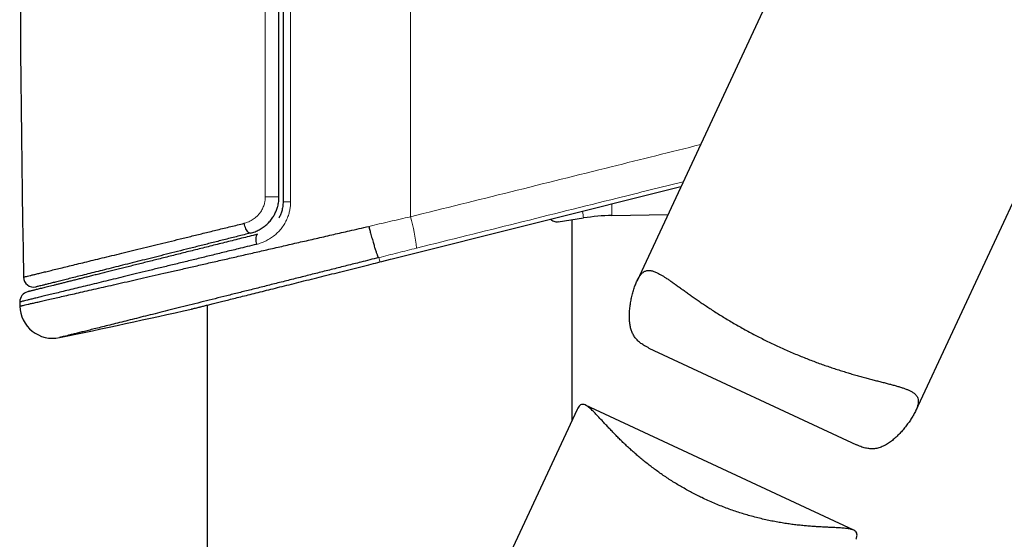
# Model space of a CAD drawing. Header units: millimetres. Extents: x 8 to 1132, y 12 to 2282.
# Tile 49 of 54: x 938 to 986, y 1897 to 1922. Entities that reach past the tile are written whole.
import ezdxf

# ---------------------------------------------------------------- set-up
doc = ezdxf.new("R2010")
doc.units = ezdxf.units.MM

msp = doc.modelspace()

# ---------------------------------------------------------------- linework, layer by layer
at = {"color": 7, "linetype": 'Continuous', "lineweight": 30}
for p, q in [((977.943, 1930.28), (968.242, 1909.477)), ((981.837, 1903.137), (990.707, 1922.16)), ((956.295, 1910.542), (970.381, 1914.063)), ((964.396, 1912.34), (965.633, 1912.536)), ((965.073, 1902.681), (965.073, 1912.447)), ((967.016, 1912.657), (969.748, 1912.706)), ((955.598, 1910.367), (955.697, 1910.391)), ((955.697, 1910.391), (955.796, 1910.416)), ((955.795, 1910.416), (956.214, 1910.521)), ((956.214, 1910.521), (956.295, 1910.541)), ((947.273, 1908.286), (947.273, 1866.241)), ((968.823, 1906.195), (978.947, 1901.474)), ((965.316, 1903.203), (953.483, 1877.825)), ((978.811, 1897.308), (965.721, 1903.412))]:
    msp.add_line(p, q, dxfattribs=at)
at = {"color": 8, "linetype": 'Continuous', "lineweight": 0}
for p, q in [((956.295, 1910.541), (970.381, 1914.064)), ((955.597, 1910.366), (955.696, 1910.391)), ((955.634, 1910.601), (955.643, 1910.604)), ((955.696, 1910.391), (955.795, 1910.416)), ((956.214, 1910.521), (956.295, 1910.541)), ((956.295, 1910.541), (956.295, 1910.541))]:
    msp.add_line(p, q, dxfattribs=at)
at = {"color": 8, "linetype": 'Continuous', "lineweight": 0, "flags": 128}
msp.add_lwpolyline([(957.182, 1955.212), (957.186, 1951.338), (957.189, 1947.464), (957.191, 1943.59), (957.193, 1939.715), (957.194, 1935.841), (957.194, 1931.966), (957.194, 1928.091), (957.193, 1924.217), (957.192, 1920.342), (957.19, 1916.468), (957.187, 1912.594)], dxfattribs=at)
at = {"color": 7, "linetype": 'Continuous', "lineweight": 30, "flags": 128}
for points in [[(949.383, 1911.798), (949.354, 1911.799), (949.322, 1911.811), (949.29, 1911.832), (949.257, 1911.864), (949.224, 1911.904), (949.193, 1911.953), (949.163, 1912.008), (949.135, 1912.07), (949.11, 1912.136), (949.089, 1912.205), (949.071, 1912.276)], [(949.731, 1911.742), (949.713, 1911.734), (949.691, 1911.713), (949.672, 1911.682), (949.658, 1911.641), (949.648, 1911.59), (949.643, 1911.532), (949.644, 1911.467), (949.649, 1911.397), (949.659, 1911.324), (949.673, 1911.249)], [(938.131, 1908.441), (938.132, 1908.415), (938.132, 1908.39), (938.132, 1908.365), (938.133, 1908.34), (938.133, 1908.315), (938.134, 1908.29), (938.134, 1908.265), (938.135, 1908.24)]]:
    msp.add_lwpolyline(points, dxfattribs=at)
at = {"color": 7, "linetype": 'Continuous', "lineweight": 30}
for centre, radius, start, end in [((2198.068, 1931.319), 1259.945, 178.987731, 180.985301), ((967.195, 1902.658), 10, 91.0252, 98.9864), ((938.81, 1909.66), 0.5, 180.8668, 282.0493), ((938.631, 1908.45), 0.5, 103.9949, 181.0513), ((939.734, 1908.269), 1.6, 181.0507, 281.7303), ((857.273, 2305.479), 407.28, 281.72816, 282.65674)]:
    msp.add_arc(centre, radius, start, end, dxfattribs=at)
at = {"color": 8, "linetype": 'Continuous', "lineweight": 0}
for centre, radius, start, end in [((950.308, 1925.951), 12.391, 269.0557, 272.1508), ((951.264, 1918.826), 5.507, 266.976, 270.7924), ((1060.518, 1914.796), 93.526, 180.96797, 181.31057), ((984.912, 1915.874), 19.566, 188.8649, 189.8237), ((949.115, 1910.214), 8.415, 5.8157, 16.4246)]:
    msp.add_arc(centre, radius, start, end, dxfattribs=at)
at = {"color": 7, "linetype": 'Continuous', "lineweight": 30}
for points, knots in [([(950.973, 1952.277), (950.973, 1950.877), (950.973, 1948.03), (950.973, 1943.734), (950.973, 1939.391), (950.973, 1935.048), (950.973, 1930.704), (950.973, 1926.36), (950.973, 1922.015), (950.973, 1917.671), (950.973, 1914.775), (950.973, 1913.327)], [0, 0, 0, 0, 0.107823, 0.219331, 0.330839, 0.442352, 0.553866, 0.665397, 0.776927, 0.888464, 1, 1, 1, 1]), ([(950.773, 1913.568), (950.773, 1914.956), (950.773, 1917.77), (950.773, 1922.009), (950.773, 1926.286), (950.773, 1930.563), (950.773, 1934.84), (950.773, 1939.118), (950.773, 1943.396), (950.773, 1947.673), (950.773, 1950.525), (950.773, 1951.951)], [0, 0, 0, 0, 0.108506, 0.219928, 0.33135, 0.442778, 0.554206, 0.665652, 0.777097, 0.888549, 1, 1, 1, 1]), ([(979.134, 1928.723), (979.191, 1928.646), (979.349, 1928.433), (979.598, 1928.125), (979.875, 1927.796), (980.132, 1927.507), (980.397, 1927.221), (980.674, 1926.937), (980.961, 1926.657), (981.258, 1926.38), (981.564, 1926.109), (981.88, 1925.843), (982.204, 1925.584), (982.536, 1925.331), (982.876, 1925.086), (983.226, 1924.847), (983.583, 1924.616), (983.95, 1924.392), (984.322, 1924.178), (984.711, 1923.967), (985.117, 1923.761), (985.539, 1923.562), (985.963, 1923.376), (986.393, 1923.201), (986.826, 1923.039), (987.262, 1922.89), (987.695, 1922.755), (988.122, 1922.634), (988.539, 1922.529), (988.947, 1922.436), (989.348, 1922.355), (989.745, 1922.285), (990.136, 1922.227), (990.519, 1922.178), (990.891, 1922.139), (991.232, 1922.112), (991.541, 1922.093), (991.822, 1922.081), (992.092, 1922.074), (992.352, 1922.071), (992.602, 1922.072), (992.84, 1922.077), (993.065, 1922.085), (993.268, 1922.094), (993.449, 1922.105), (993.611, 1922.116), (993.76, 1922.128), (993.896, 1922.14), (994.018, 1922.152), (994.126, 1922.164), (994.218, 1922.174), (994.292, 1922.183), (994.351, 1922.19), (994.376, 1922.194), (994.388, 1922.195)], [0, 0, 0, 0, 0.013635, 0.037865, 0.055642, 0.073418, 0.09128, 0.109142, 0.12729, 0.145437, 0.163692, 0.181947, 0.200309, 0.218671, 0.237159, 0.255646, 0.274541, 0.293436, 0.312476, 0.331516, 0.352487, 0.373459, 0.394627, 0.415794, 0.437568, 0.459343, 0.481317, 0.503292, 0.524705, 0.546119, 0.567699, 0.58928, 0.611362, 0.633444, 0.65569, 0.677937, 0.696495, 0.715053, 0.733707, 0.752361, 0.771322, 0.790283, 0.809356, 0.828429, 0.845333, 0.862236, 0.879234, 0.896232, 0.913549, 0.930865, 0.948302, 0.96574, 0.982979, 1, 1, 1, 1]), ([(949.383, 1911.798), (949.458, 1911.819), (949.605, 1911.861), (949.812, 1911.958), (950.005, 1912.077), (950.183, 1912.22), (950.341, 1912.385), (950.472, 1912.56), (950.576, 1912.738), (950.656, 1912.917), (950.72, 1913.115), (950.764, 1913.333), (950.77, 1913.49), (950.773, 1913.568)], [0, 0, 0, 0, 0.098781, 0.19324, 0.288046, 0.382483, 0.476758, 0.571026, 0.65049, 0.730188, 0.809642, 0.904823, 1, 1, 1, 1]), ([(950.973, 1913.327), (950.97, 1913.249), (950.963, 1913.093), (950.914, 1912.88), (950.847, 1912.688), (950.789, 1912.578), (950.76, 1912.523)], [0, 0, 0, 0, 0.275463, 0.550961, 0.775064, 1, 1, 1, 1]), ([(938.313, 1909.653), (938.313, 1909.653), (938.312, 1909.652), (938.343, 1909.66), (938.405, 1909.675), (938.499, 1909.698), (938.623, 1909.728), (938.775, 1909.765), (938.953, 1909.808), (939.159, 1909.858), (939.396, 1909.916), (939.662, 1909.981), (939.958, 1910.053), (940.283, 1910.132), (940.633, 1910.217), (941.005, 1910.308), (941.399, 1910.404), (941.818, 1910.506), (942.264, 1910.614), (942.737, 1910.729), (943.236, 1910.851), (943.757, 1910.978), (944.291, 1911.109), (944.834, 1911.241), (945.386, 1911.376), (945.954, 1911.514), (946.543, 1911.658), (947.15, 1911.807), (947.776, 1911.96), (948.415, 1912.116), (948.852, 1912.223), (949.071, 1912.276)], [0, 0, 0, 0, 0.019497, 0.054841, 0.090184, 0.125786, 0.161388, 0.195749, 0.230109, 0.264706, 0.299302, 0.334635, 0.369968, 0.405553, 0.441138, 0.475845, 0.510551, 0.545491, 0.58043, 0.616094, 0.651758, 0.687668, 0.723578, 0.757599, 0.79162, 0.825848, 0.860077, 0.894949, 0.92982, 0.96491, 1, 1, 1, 1]), ([(964.396, 1912.34), (964.363, 1912.338), (964.298, 1912.333), (964.193, 1912.362), (964.097, 1912.406), (964.036, 1912.453), (964.012, 1912.471)], [0, 0, 0, 0, 0.2730768, 0.5471669, 0.8202371, 1, 1, 1, 1]), ([(938.135, 1908.24), (938.135, 1908.24), (938.132, 1908.239), (938.142, 1908.241), (938.169, 1908.247), (938.217, 1908.258), (938.289, 1908.275), (938.392, 1908.298), (938.53, 1908.329), (938.697, 1908.367), (938.894, 1908.412), (939.122, 1908.464), (939.381, 1908.523), (939.67, 1908.589), (939.986, 1908.66), (940.329, 1908.738), (940.697, 1908.822), (941.093, 1908.912), (941.518, 1909.009), (941.971, 1909.112), (942.453, 1909.222), (942.96, 1909.338), (943.486, 1909.458), (944.027, 1909.581), (944.583, 1909.708), (945.16, 1909.839), (945.759, 1909.976), (946.38, 1910.118), (947.024, 1910.265), (947.684, 1910.416), (948.359, 1910.57), (949.045, 1910.727), (949.744, 1910.887), (950.454, 1911.05), (951.182, 1911.216), (951.922, 1911.386), (952.677, 1911.559), (953.44, 1911.734), (954.11, 1911.888), (954.682, 1912.019), (954.998, 1912.091), (955.156, 1912.128)], [0, 0, 0, 0, 0.000016, 0.021204, 0.042415, 0.063698, 0.085003, 0.111316, 0.137628, 0.16412, 0.190613, 0.21767, 0.244727, 0.271978, 0.299229, 0.326202, 0.353175, 0.380336, 0.407497, 0.435245, 0.462993, 0.490941, 0.51889, 0.545915, 0.572941, 0.600146, 0.627352, 0.655119, 0.682885, 0.710843, 0.738801, 0.766574, 0.794347, 0.822308, 0.850269, 0.878815, 0.907362, 0.936109, 0.964856, 0.982422, 1, 1, 1, 1]), ([(949.383, 1911.798), (949.176, 1911.745), (948.763, 1911.641), (948.155, 1911.489), (947.56, 1911.339), (946.972, 1911.191), (946.394, 1911.046), (945.826, 1910.903), (945.275, 1910.765), (944.742, 1910.631), (944.228, 1910.502), (943.733, 1910.378), (943.259, 1910.259), (942.801, 1910.145), (942.361, 1910.034), (941.941, 1909.929), (941.545, 1909.83), (941.178, 1909.738), (940.841, 1909.654), (940.533, 1909.577), (940.251, 1909.506), (939.991, 1909.441), (939.756, 1909.382), (939.548, 1909.33), (939.368, 1909.285), (939.218, 1909.248), (939.099, 1909.218), (939.008, 1909.195), (938.947, 1909.18), (938.914, 1909.172), (938.914, 1909.172), (938.914, 1909.172)], [0, 0, 0, 0, 0.034137, 0.068299, 0.10246, 0.136597, 0.171582, 0.206595, 0.241608, 0.276593, 0.311408, 0.346252, 0.381096, 0.415911, 0.451683, 0.487486, 0.523288, 0.559059, 0.593512, 0.627993, 0.662475, 0.696927, 0.732356, 0.767816, 0.803276, 0.838705, 0.873142, 0.90761, 0.942078, 0.976515, 1, 1, 1, 1]), ([(955.156, 1912.128), (955.171, 1912.067), (955.195, 1911.974), (955.23, 1911.84), (955.261, 1911.725), (955.294, 1911.602), (955.328, 1911.481), (955.361, 1911.365), (955.393, 1911.255), (955.424, 1911.152), (955.454, 1911.055), (955.482, 1910.966), (955.509, 1910.886), (955.533, 1910.815), (955.556, 1910.753), (955.577, 1910.701), (955.595, 1910.659), (955.61, 1910.629), (955.624, 1910.608), (955.63, 1910.603), (955.634, 1910.601)], [0, 0, 0, 0, 0.076454, 0.117446, 0.171627, 0.226185, 0.28193, 0.338084, 0.392266, 0.446824, 0.502568, 0.558723, 0.612905, 0.667463, 0.723207, 0.779361, 0.833543, 0.888101, 0.943846, 1, 1, 1, 1]), ([(949.732, 1911.742), (949.658, 1911.723), (949.458, 1911.673), (949.134, 1911.592), (948.761, 1911.498), (948.393, 1911.406), (948.03, 1911.315), (947.671, 1911.225), (947.316, 1911.136), (946.966, 1911.048), (946.621, 1910.962), (946.281, 1910.877), (945.947, 1910.793), (945.618, 1910.711), (945.295, 1910.63), (944.976, 1910.55), (944.664, 1910.472), (944.358, 1910.395), (944.058, 1910.32), (943.766, 1910.247), (943.48, 1910.176), (943.202, 1910.106), (942.93, 1910.038), (942.666, 1909.972), (942.409, 1909.908), (942.159, 1909.845), (941.916, 1909.785), (941.681, 1909.726), (941.453, 1909.669), (941.233, 1909.614), (941.021, 1909.561), (940.817, 1909.51), (940.621, 1909.461), (940.432, 1909.414), (940.252, 1909.369), (940.08, 1909.326), (939.918, 1909.286), (939.765, 1909.248), (939.62, 1909.212), (939.484, 1909.178), (939.356, 1909.146), (939.237, 1909.116), (939.127, 1909.089), (939.026, 1909.063), (938.933, 1909.04), (938.85, 1909.02), (938.775, 1909.001), (938.71, 1908.985), (938.654, 1908.971), (938.607, 1908.959), (938.569, 1908.95), (938.54, 1908.942), (938.521, 1908.938), (938.511, 1908.935), (938.51, 1908.935), (938.51, 1908.935)], [0, 0, 0, 0, 0.011338, 0.03099, 0.050632, 0.070153, 0.089666, 0.109169, 0.128658, 0.148132, 0.167586, 0.18702, 0.206447, 0.225842, 0.245251, 0.264677, 0.284101, 0.303503, 0.322867, 0.342179, 0.361421, 0.380603, 0.399834, 0.419015, 0.438161, 0.457289, 0.476413, 0.495546, 0.514702, 0.533909, 0.552894, 0.571958, 0.591079, 0.610221, 0.629338, 0.648391, 0.667343, 0.686164, 0.704981, 0.723943, 0.742864, 0.761758, 0.780641, 0.79953, 0.818435, 0.837372, 0.856331, 0.875134, 0.893964, 0.912824, 0.931699, 0.950572, 0.969424, 0.988238, 1, 1, 1, 1]), ([(949.673, 1911.249), (949.524, 1911.212), (949.225, 1911.139), (948.705, 1911.012), (948.117, 1910.869), (947.465, 1910.71), (946.826, 1910.554), (946.196, 1910.401), (945.578, 1910.25), (944.973, 1910.103), (944.385, 1909.96), (943.828, 1909.824), (943.3, 1909.696), (942.802, 1909.575), (942.324, 1909.458), (941.864, 1909.347), (941.424, 1909.24), (941.005, 1909.138), (940.611, 1909.042), (940.247, 1908.954), (939.914, 1908.873), (939.611, 1908.799), (939.333, 1908.732), (939.081, 1908.671), (938.856, 1908.616), (938.659, 1908.569), (938.492, 1908.528), (938.358, 1908.496), (938.256, 1908.471), (938.183, 1908.453), (938.143, 1908.444), (938.126, 1908.439), (938.131, 1908.441), (938.131, 1908.441)], [0, 0, 0, 0, 0.0225451, 0.0451057, 0.0793672, 0.1136287, 0.1481119, 0.182595, 0.2177825, 0.25297, 0.2884041, 0.3238381, 0.3573207, 0.3908032, 0.424504, 0.4582048, 0.4925998, 0.5269948, 0.561633, 0.5962712, 0.6296882, 0.6631053, 0.6967505, 0.7303958, 0.764766, 0.7991362, 0.8337593, 0.8683824, 0.9011749, 0.9339674, 0.9669814, 0.9999954, 1, 1, 1, 1]), ([(955.634, 1910.601), (955.489, 1910.565), (955.2, 1910.492), (954.683, 1910.362), (954.084, 1910.211), (953.405, 1910.041), (952.732, 1909.872), (952.059, 1909.703), (951.387, 1909.534), (950.719, 1909.367), (950.06, 1909.201), (949.425, 1909.042), (948.814, 1908.889), (948.226, 1908.742), (947.652, 1908.598), (947.086, 1908.457), (946.532, 1908.318), (945.989, 1908.182), (945.465, 1908.051), (944.965, 1907.926), (944.489, 1907.807), (944.038, 1907.695), (943.607, 1907.587), (943.193, 1907.484), (942.799, 1907.385), (942.425, 1907.292), (942.077, 1907.205), (941.759, 1907.126), (941.473, 1907.054), (941.215, 1906.99), (940.983, 1906.932), (940.773, 1906.88), (940.589, 1906.834), (940.429, 1906.794), (940.298, 1906.762), (940.202, 1906.738), (940.136, 1906.721), (940.091, 1906.71), (940.067, 1906.704), (940.057, 1906.702), (940.06, 1906.702), (940.06, 1906.702)], [0, 0, 0, 0, 0.017645, 0.035302, 0.063225, 0.09117, 0.119115, 0.147037, 0.17573, 0.204448, 0.233166, 0.261859, 0.288992, 0.316146, 0.3433, 0.370433, 0.398303, 0.426199, 0.454093, 0.481964, 0.509, 0.536059, 0.563117, 0.590153, 0.617964, 0.645802, 0.673638, 0.70145, 0.727783, 0.754139, 0.780495, 0.806828, 0.833913, 0.861023, 0.888133, 0.915217, 0.936362, 0.957506, 0.978745, 0.999984, 1, 1, 1, 1]), ([(946.511, 1908.096), (946.511, 1908.096), (946.51, 1908.096), (946.542, 1908.104), (946.605, 1908.12), (946.697, 1908.143), (946.817, 1908.173), (946.963, 1908.209), (947.137, 1908.252), (947.34, 1908.303), (947.571, 1908.361), (947.828, 1908.424), (948.107, 1908.494), (948.408, 1908.569), (948.734, 1908.651), (949.086, 1908.738), (949.462, 1908.832), (949.857, 1908.931), (950.272, 1909.034), (950.703, 1909.142), (951.154, 1909.255), (951.625, 1909.372), (952.113, 1909.495), (952.607, 1909.618), (953.105, 1909.742), (953.603, 1909.867), (954.113, 1909.995), (954.634, 1910.125), (955.13, 1910.25), (955.452, 1910.33), (955.597, 1910.366)], [0, 0, 0, 0, 0.021515, 0.058222, 0.094959, 0.131666, 0.167035, 0.202431, 0.237801, 0.274176, 0.310581, 0.346957, 0.382722, 0.418514, 0.454279, 0.491034, 0.527817, 0.564572, 0.601241, 0.637938, 0.674608, 0.712283, 0.749988, 0.787664, 0.82374, 0.859841, 0.895918, 0.93291, 0.969928, 1, 1, 1, 1]), ([(968.824, 1906.195), (968.81, 1906.202), (968.75, 1906.229), (968.63, 1906.292), (968.47, 1906.39), (968.313, 1906.515), (968.176, 1906.657), (968.067, 1906.816), (967.984, 1906.992), (967.925, 1907.18), (967.887, 1907.38), (967.867, 1907.6), (967.865, 1907.838), (967.882, 1908.089), (967.914, 1908.34), (967.96, 1908.59), (968.017, 1908.832), (968.084, 1909.065), (968.158, 1909.283), (968.241, 1909.481), (968.33, 1909.652), (968.428, 1909.79), (968.535, 1909.892), (968.651, 1909.955), (968.777, 1909.981), (968.913, 1909.973), (969.063, 1909.933), (969.207, 1909.872), (969.341, 1909.803), (969.461, 1909.734), (969.586, 1909.656), (969.719, 1909.569), (969.859, 1909.473), (970.007, 1909.37), (970.162, 1909.26), (970.323, 1909.144), (970.49, 1909.025), (970.662, 1908.901), (970.841, 1908.774), (971.028, 1908.642), (971.222, 1908.507), (971.425, 1908.369), (971.634, 1908.228), (971.854, 1908.083), (972.085, 1907.934), (972.327, 1907.781), (972.576, 1907.628), (972.833, 1907.474), (973.098, 1907.319), (973.372, 1907.164), (973.651, 1907.01), (973.929, 1906.862), (974.204, 1906.719), (974.476, 1906.582), (974.751, 1906.447), (975.031, 1906.314), (975.315, 1906.184), (975.603, 1906.056), (975.893, 1905.931), (976.177, 1905.813), (976.455, 1905.702), (976.727, 1905.596), (976.999, 1905.494), (977.27, 1905.396), (977.541, 1905.301), (977.812, 1905.21), (978.079, 1905.123), (978.341, 1905.041), (978.598, 1904.963), (978.849, 1904.89), (979.095, 1904.82), (979.337, 1904.754), (979.574, 1904.691), (979.805, 1904.63), (980.029, 1904.573), (980.245, 1904.518), (980.451, 1904.465), (980.648, 1904.414), (980.835, 1904.363), (981.012, 1904.312), (981.178, 1904.261), (981.332, 1904.207), (981.472, 1904.152), (981.61, 1904.086), (981.737, 1904.009), (981.845, 1903.914), (981.921, 1903.805), (981.961, 1903.681), (981.965, 1903.54), (981.935, 1903.382), (981.881, 1903.233), (981.821, 1903.102), (981.756, 1902.976), (981.665, 1902.819), (981.544, 1902.631), (981.408, 1902.442), (981.259, 1902.253), (981.099, 1902.068), (980.926, 1901.891), (980.744, 1901.726), (980.554, 1901.58), (980.356, 1901.456), (980.151, 1901.359), (979.972, 1901.306), (979.825, 1901.284), (979.678, 1901.276), (979.493, 1901.29), (979.266, 1901.345), (979.084, 1901.409), (978.976, 1901.462), (978.948, 1901.476)], [0, 0, 0, 0, 0.001836, 0.008095, 0.017285, 0.02653, 0.035967, 0.045481, 0.054674, 0.06393, 0.073337, 0.082782, 0.093713, 0.104646, 0.115654, 0.126661, 0.13781, 0.148957, 0.160211, 0.17146, 0.183186, 0.195004, 0.207117, 0.219334, 0.231059, 0.242866, 0.254903, 0.267011, 0.274821, 0.282631, 0.2905, 0.298369, 0.306405, 0.314442, 0.322531, 0.330619, 0.338572, 0.346525, 0.354525, 0.362524, 0.370668, 0.378811, 0.387005, 0.395198, 0.403872, 0.412546, 0.421283, 0.43002, 0.43896, 0.447899, 0.45691, 0.465921, 0.474318, 0.482716, 0.491174, 0.499632, 0.508283, 0.516935, 0.525653, 0.534372, 0.542581, 0.550789, 0.559054, 0.567319, 0.575756, 0.584194, 0.59269, 0.601186, 0.60957, 0.617954, 0.626393, 0.634832, 0.643442, 0.652052, 0.66072, 0.669388, 0.678058, 0.686729, 0.695464, 0.704199, 0.713155, 0.722111, 0.731158, 0.740203, 0.752043, 0.763951, 0.776095, 0.788333, 0.800176, 0.812116, 0.82436, 0.830534, 0.836708, 0.847173, 0.85764, 0.868187, 0.878735, 0.889415, 0.900094, 0.910843, 0.92159, 0.932072, 0.942609, 0.953377, 0.958819, 0.964261, 0.974751, 0.985337, 0.996186, 1, 1, 1, 1]), ([(978.912, 1896.866), (978.916, 1896.876), (978.933, 1896.909), (978.951, 1896.961), (978.973, 1897.041), (978.976, 1897.127), (978.95, 1897.197), (978.91, 1897.245), (978.857, 1897.288), (978.784, 1897.323), (978.689, 1897.351), (978.604, 1897.37), (978.509, 1897.386), (978.403, 1897.399), (978.288, 1897.41), (978.121, 1897.422), (977.925, 1897.433), (977.698, 1897.444), (977.497, 1897.453), (977.286, 1897.463), (977.062, 1897.476), (976.826, 1897.491), (976.58, 1897.51), (976.324, 1897.534), (976.063, 1897.562), (975.796, 1897.595), (975.525, 1897.633), (975.247, 1897.677), (974.961, 1897.729), (974.668, 1897.787), (974.367, 1897.854), (974.061, 1897.929), (973.76, 1898.01), (973.465, 1898.096), (973.176, 1898.186), (972.886, 1898.284), (972.592, 1898.391), (972.296, 1898.505), (971.998, 1898.628), (971.701, 1898.758), (971.419, 1898.89), (971.154, 1899.02), (970.904, 1899.149), (970.658, 1899.283), (970.413, 1899.422), (970.17, 1899.565), (969.93, 1899.714), (969.695, 1899.867), (969.467, 1900.02), (969.247, 1900.175), (969.035, 1900.33), (968.828, 1900.487), (968.626, 1900.646), (968.428, 1900.807), (968.236, 1900.97), (968.05, 1901.133), (967.866, 1901.298), (967.686, 1901.467), (967.508, 1901.637), (967.339, 1901.805), (967.175, 1901.971), (967.018, 1902.134), (966.867, 1902.294), (966.723, 1902.448), (966.558, 1902.627), (966.377, 1902.824), (966.218, 1902.993), (966.1, 1903.112), (966.015, 1903.194), (965.934, 1903.267), (965.845, 1903.338), (965.751, 1903.401), (965.654, 1903.442), (965.565, 1903.452), (965.484, 1903.427), (965.412, 1903.364), (965.357, 1903.289), (965.328, 1903.223), (965.319, 1903.202)], [0, 0, 0, 0, 0.003598, 0.012776, 0.021955, 0.039813, 0.057835, 0.067094, 0.076354, 0.095022, 0.105411, 0.115801, 0.126271, 0.136741, 0.147432, 0.158123, 0.179629, 0.193134, 0.20664, 0.220245, 0.233849, 0.247744, 0.261639, 0.275631, 0.289624, 0.303223, 0.316823, 0.33052, 0.344216, 0.358234, 0.372251, 0.38639, 0.400528, 0.413511, 0.426494, 0.439584, 0.452674, 0.466117, 0.47956, 0.493131, 0.506701, 0.518405, 0.53011, 0.541897, 0.553685, 0.56573, 0.577776, 0.589907, 0.602039, 0.613777, 0.625516, 0.637327, 0.649137, 0.661162, 0.673187, 0.685281, 0.697375, 0.710266, 0.723157, 0.736127, 0.749096, 0.762308, 0.77552, 0.788818, 0.802116, 0.823937, 0.845875, 0.857048, 0.868222, 0.87948, 0.890739, 0.907422, 0.924201, 0.941317, 0.958563, 0.975252, 0.992075, 1, 1, 1, 1])]:
    msp.add_open_spline(points, degree=3, knots=knots, dxfattribs=at)
at = {"color": 8, "linetype": 'Continuous', "lineweight": 0}
for points, knots in [([(951.34, 1913.32), (951.34, 1914.768), (951.34, 1917.665), (951.341, 1922.01), (951.341, 1926.355), (951.341, 1930.7), (951.341, 1935.046), (951.341, 1939.392), (951.341, 1943.738), (951.34, 1948.036), (951.34, 1950.885), (951.34, 1952.285)], [0, 0, 0, 0, 0.1115078, 0.2230156, 0.3345291, 0.4460426, 0.5575733, 0.669104, 0.7806405, 0.8921769, 1, 1, 1, 1]), ([(950.104, 1951.959), (950.104, 1951.792), (950.104, 1949.752), (950.105, 1945.838), (950.105, 1940.217), (950.105, 1934.595), (950.105, 1928.972), (950.105, 1923.35), (950.105, 1918.213), (950.104, 1914.95), (950.104, 1913.561)], [0, 0, 0, 0, 0.013021, 0.159418, 0.305816, 0.452213, 0.59864, 0.745067, 0.891494, 1, 1, 1, 1]), ([(971.338, 1916.116), (969.886, 1915.754), (966.803, 1914.987), (962.086, 1913.813), (958.82, 1913), (957.187, 1912.594)], [0, 0, 0, 0, 0.307829, 0.653916, 1, 1, 1, 1]), ([(957.487, 1911.067), (959.117, 1911.473), (962.378, 1912.285), (966.713, 1913.365), (969.418, 1914.038), (970.494, 1914.306)], [0, 0, 0, 0, 0.375877, 0.751756, 1, 1, 1, 1]), ([(950.104, 1913.561), (950.102, 1913.505), (950.098, 1913.391), (950.06, 1913.211), (949.992, 1913.023), (949.895, 1912.85), (949.783, 1912.704), (949.675, 1912.595), (949.567, 1912.507), (949.463, 1912.437), (949.353, 1912.377), (949.222, 1912.319), (949.127, 1912.292), (949.071, 1912.276)], [0, 0, 0, 0, 0.091631, 0.185114, 0.300727, 0.419765, 0.513351, 0.608466, 0.679678, 0.750895, 0.824432, 0.897974, 1, 1, 1, 1]), ([(949.673, 1911.249), (949.753, 1911.271), (949.912, 1911.315), (950.142, 1911.416), (950.361, 1911.54), (950.566, 1911.69), (950.753, 1911.864), (950.917, 1912.056), (951.055, 1912.264), (951.168, 1912.483), (951.249, 1912.702), (951.302, 1912.914), (951.334, 1913.116), (951.338, 1913.252), (951.34, 1913.32)], [0, 0, 0, 0, 0.0897592, 0.1797719, 0.2694998, 0.3587127, 0.4482173, 0.5373925, 0.6219778, 0.706854, 0.791412, 0.860884, 0.9305353, 1, 1, 1, 1]), ([(957.187, 1912.594), (957.018, 1912.555), (956.68, 1912.478), (956.172, 1912.362), (955.664, 1912.245), (955.325, 1912.167), (955.156, 1912.128)], [0, 0, 0, 0, 0.249531, 0.499249, 0.74953, 1, 1, 1, 1]), ([(955.643, 1910.604), (955.797, 1910.642), (956.103, 1910.72), (956.564, 1910.836), (957.025, 1910.952), (957.333, 1911.029), (957.487, 1911.067)], [0, 0, 0, 0, 0.249536, 0.499257, 0.749535, 1, 1, 1, 1])]:
    msp.add_open_spline(points, degree=3, knots=knots, dxfattribs=at)
msp.add_open_spline([(955.643, 1910.604), (955.654, 1910.561), (955.675, 1910.477), (955.689, 1910.42), (955.696, 1910.391)], degree=3, dxfattribs=at)

doc.saveas('drawing.dxf')
